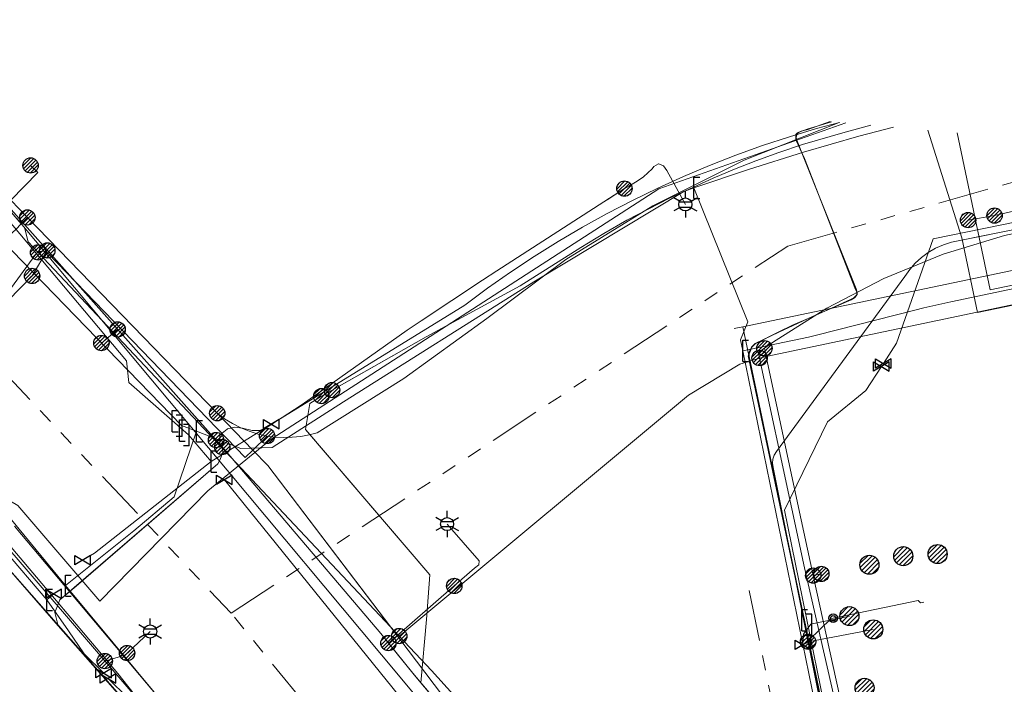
# Model space of a CAD drawing. Header units: metres. Extents: x 197355 to 199157, y 355772 to 356286.
# Tile 147 of 256: x 197739 to 197797, y 356212 to 356251. Entities that reach past the tile are written whole.
import ezdxf
from ezdxf.enums import TextEntityAlignment as Align
from ezdxf.lldxf.tags import DXFTag

# ---------------------------------------------------------------- set-up
doc = ezdxf.new("R2010")
doc.units = ezdxf.units.M
doc.linetypes.add('RI-GWA', pattern=[18.45, 6, -1.8, 1.75, -1.8, 1.75, -1.8, 1.75, -1.8])
for name, color, linetype, lineweight in [('B-WE-KL-DATA_HULPSTUK_KPNB.V.-S', 90, 'Continuous', 25), ('B-WE-KL-DATA_KABELBUNDEL_KPNB.V.-G', 90, 'Continuous', 18), ('B-WE-KL-DATA_KABELBUNDEL_ZIGGOB.V.-G', 94, 'Continuous', 18), ('B-WE-KL-DATA_TELECOM_EUROFIBERNEDERLANDB.V.-G', 98, 'KL-TELECOM-ALGEMEEN-N', 18), ('B-WE-KL-DATA_TELECOM_ZIGGOB.V.-G', 94, 'KL-TELECOM-ALGEMEEN-N', 18), ('B-WE-KL-DATA_ZIGGOB.V.-G', 94, 'KL-DATA-N', 18), ('B-WE-KL-ET_LS_ENEXISNETBEHEERB.V.-G', 190, 'KL-LS-N', 18), ('B-WE-KL-ET_LS_HULPSTUK_ENEXISNETBEHEERB.V.-G', 190, 'Continuous', 18), ('B-WE-KL-ET_LS_HULPSTUK_ENEXISNETBEHEERB.V.-S', 190, 'Continuous', 25), ('B-WE-KL-ET_LS_KABELBUNDEL_ENEXISNETBEHEERB.V.-G', 190, 'KL-BUNDEL-N', 18), ('B-WE-KL-GAS_HULPSTUK_ENEXISNETBEHEERB.V.-S', 30, 'Continuous', 25), ('B-WE-KL-GAS_LD_AANSLUITLEIDING_30 MBAR_PE_40_ENEXISNETBEHEERB.V.-G', 50, 'KL-GAS-LD-N', 18), ('B-WE-KL-GAS_LD_ENEXISNETBEHEERB.V.-G', 50, 'KL-GAS-LD-N', 18), ('B-WE-KL-GAS_LD_HOOFDLEIDING_30 MBAR_PVC_110_ENEXISNETBEHEERB.V.-G', 50, 'KL-GAS-LD-N', 18), ('B-WE-KL-GAS_LD_HOOFDLEIDING_30 MBAR_PVC_160_ENEXISNETBEHEERB.V.-G', 50, 'KL-GAS-LD-N', 18), ('B-WE-KL-GAS_LD_HOOFDLEIDING_30 MBAR_PVC_ENEXISNETBEHEERB.V.-G', 50, 'KL-GAS-LD-N', 18), ('B-WE-KL-WATER_HULPSTUK_NVWATERLEIDINGMAATSCHAPPIJLIMBURG-S', 170, 'Continuous', 25), ('B-WE-KL-WATER_TRANSPORTLEIDING_NVWATERLEIDINGMAATSCHAPPIJLIMBURG-G', 170, 'KL-WATER-TR-N', 18), ('B-WE-RI-GWA_GEMEENTEROERMOND-G', 30, 'RI-GWA', 18)]:
    doc.layers.add(name, color=color, linetype=linetype, lineweight=lineweight)
doc.styles.add('NLCS-ISO', font='NLCS-ISO.ttf')
doc.styles.get("Standard").update_dxf_attribs({"font": 'isocp.shx'})
doc.linetypes.add('KL-BUNDEL-N', pattern='A,28,-5,[103,NLCS.SHX,S=1.25,R=0,X=0,Y=0],-5,[103,NLCS.SHX,S=1.25,R=0,X=0,Y=0],-5,[103,NLCS.SHX,S=1.25,R=0,X=0,Y=0],-5,[103,NLCS.SHX,S=1.25,R=0,X=0,Y=0],-5', length=53)
tags = doc.linetypes.add('KL-DATA-N', pattern='A,4,-1,[101,NLCS.SHX,S=0.5,R=0,X=0,Y=0],-1,4,-1,["D",Standard,S=1,R=0,X=-0.25,Y=-0.5],-1.5', length=12.5).pattern_tags.tags
tags[18] = DXFTag(74, 10)
tags = doc.linetypes.add('KL-GAS-LD-N', pattern='A,4,-1,[69,NLCS.SHX,S=0.5,R=0,X=0,Y=0],-1,4,-1,["L",Standard,S=1,R=0,X=0.25,Y=-0.5],-2', length=13).pattern_tags.tags
tags[18] = DXFTag(74, 10)
tags = doc.linetypes.add('KL-LS-N', pattern='A,4,-1,[103,NLCS.SHX,S=0.75,R=0,X=0,Y=0],-1,4,-1,["L",Standard,S=1,R=0,X=0,Y=-0.5],-2', length=13).pattern_tags.tags
tags[18] = DXFTag(74, 10)
doc.linetypes.add('KL-TELECOM-ALGEMEEN-N', pattern='A,7,-1,[101,NLCS.SHX,S=0.5,R=0,X=0,Y=0],-1', length=9)
doc.linetypes.add('KL-WATER-TR-N', pattern='A,7,-0.5,[168,NLCS.SHX,S=0.75,R=0,X=0.75,Y=0],-2,[168,NLCS.SHX,S=0.75,R=0,X=0.75,Y=0],-2', length=11.5)

# ---------------------------------------------------------------- blocks, each defined once
blk = doc.blocks.new('SKL-ET_HULP_MOF-SO')
h = blk.add_hatch()
h.set_pattern_fill('ANSI31', color=256, scale=6, style=0)
h.set_pattern_definition([(45, (-2.25, -126.982), (-0.53033, 0.53033), [])])
edge = h.paths.add_edge_path()
edge.add_arc((0, 0), 2.25, 0, 360)
at = {"linetype": 'Continuous'}
blk.add_circle((0, 0), 2.25, dxfattribs=at)
blk = doc.blocks.new('SKL-WTB_HULP_AANSLUITPUNT-SO')
h = blk.add_hatch()
h.set_pattern_fill('ANSI31', color=256, scale=3, style=0)
h.set_pattern_definition([(45, (-1.125, -63.491), (-0.265165, 0.265165), [])])
edge = h.paths.add_edge_path()
edge.add_arc((0, 0), 1.12, 0, 360)
at = {"linetype": 'Continuous'}
blk.add_circle((0, 0), 1.12, dxfattribs=at)
blk = doc.blocks.new('SKL-WTB_HULP_AFSLUITER-SO')
for p, q in [((2.3, 1.37), (-2.3, -1.37)), ((-2.3, 1.37), (2.3, -1.37)), ((2.3, -1.37), (2.3, 1.37))]:
    blk.add_line(p, q)
at = {"ltscale": 0.1}
blk.add_line((-2.3, -1.37), (-2.3, 1.37), dxfattribs=at)
blk = doc.blocks.new('SKL-WTB_HULP_VERLOOPSTUK-SO')
for p, q in [((-0.539, -0.383), (-0.539, 0.867)), ((-0.539, 0.867), (-0.193, 0.867)), ((0.048, 0.598), (-0.298, 0.598)), ((0.048, -0.652), (0.048, 0.598)), ((-0.539, -0.383), (-0.193, -0.383)), ((0.048, -0.652), (-0.298, -0.652))]:
    blk.add_line(p, q)
blk = doc.blocks.new('SKL-WTB_HULP_EINDKAP-SO')
for p, q in [((0, -0.625), (0, 0.625)), ((0, 0.625), (0.346, 0.625)), ((0, -0.625), (0.346, -0.625))]:
    blk.add_line(p, q)
blk = doc.blocks.new('SKL-ET_HULP_AANSLUITPUNT-SO')
h = blk.add_hatch()
h.set_pattern_fill('ANSI31', color=256, scale=30, style=0)
h.set_pattern_definition([(45, (-11.25, -634.91), (-2.65165, 2.65165), [])])
edge = h.paths.add_edge_path()
edge.add_arc((0, 0), 11.2, 0, 360)
at = {"linetype": 'Continuous'}
blk.add_circle((0, 0), 11.2, dxfattribs=at)
blk = doc.blocks.new('B-SIE-WEG_LICHTMAST-SO')
at = {"ltscale": 0.1}
for p, q in [((0, 0.386), (0, 0.772)), ((-0.334, 0.193), (-0.668, 0.386)), ((0.334, 0.193), (0.668, 0.386)), ((-0.334, -0.193), (-0.668, -0.386)), ((0, -0.386), (0, -0.772)), ((0.334, -0.193), (0.668, -0.386))]:
    blk.add_line(p, q, dxfattribs=at)
at = {"flags": 128}
for points in [[(-0.354, 0.152), (0.354, 0.152)], [(-0.354, -0.152), (0.354, -0.152)]]:
    blk.add_lwpolyline(points, dxfattribs=at)
at = {"ltscale": 0.1}
blk.add_circle((0, 0), 0.386, dxfattribs=at)
at = {"style": 'NLCS-ISO'}
blk.add_attdef('TYPE', text='', height=0.549, dxfattribs=at).set_placement((0, 0.772), align=Align.BOTTOM_CENTER)
blk = doc.blocks.new('SIE-WEG_AFVALBAK_TYPE_01')
for radius in [0.25, 0.156]:
    blk.add_circle((0, 0), radius)

msp = doc.modelspace()

# ---------------------------------------------------------------- linework, layer by layer
at = {"layer": 'B-WE-KL-DATA_KABELBUNDEL_KPNB.V.-G', "ltscale": 0.5, "flags": 128}
for points in [[(197739.425, 356239.332), (197738.446, 356240.342), (197733.982, 356244.946), (197729.081, 356249.719), (197728.794, 356250), (197728.731, 356250.062)], [(197753.518, 356226.483), (197754.009, 356226.418), (197754.504, 356226.392), (197754.999, 356226.405), (197755.492, 356226.457), (197755.979, 356226.547), (197756.458, 356226.675), (197761.558, 356229.859), (197766.423, 356233.391), (197771.071, 356236.868), (197776.191, 356240.013), (197781.563, 356242.705), (197787.147, 356244.924)], [(197739.612, 356242.388), (197740.032, 356241.981), (197738.446, 356240.342), (197738.141, 356240.026), (197739.066, 356238.964), (197739.252, 356238.75), (197739.468, 356237.904), (197740.055, 356237.279)], [(197782.465, 356231.069), (197782.858, 356231.152), (197795.256, 356233.758), (197801.398, 356235.049), (197804.861, 356235.788), (197808.438, 356236.552), (197815.138, 356237.981), (197818.069, 356238.607), (197821.5, 356239.494), (197824.631, 356240.169), (197825.802, 356240.421)], [(197802.69, 356239.491), (197800.548, 356239.06), (197796.858, 356238.275), (197793.253, 356237.165), (197789.762, 356235.738), (197786.411, 356234.006), (197783.228, 356231.982), (197782.752, 356231.64)], [(197739.425, 356239.332), (197739.066, 356238.964), (197738.742, 356238.631), (197728.472, 356229.381), (197725.582, 356228.255)], [(197739.425, 356239.332), (197750.584, 356227.823)], [(197733.073, 356227.812), (197739.927, 356237.17), (197739.955, 356237.201), (197739.986, 356237.23), (197740.02, 356237.256), (197740.055, 356237.279)], [(197740.055, 356237.279), (197740.091, 356237.298), (197740.129, 356237.314), (197740.168, 356237.327), (197740.208, 356237.337), (197740.248, 356237.343), (197740.289, 356237.346), (197740.33, 356237.346), (197740.37, 356237.342), (197740.411, 356237.334), (197740.45, 356237.323), (197740.489, 356237.309), (197740.526, 356237.292), (197740.561, 356237.272), (197740.595, 356237.249), (197740.627, 356237.223), (197752.233, 356225.21), (197752.685, 356225.658), (197753.517, 356226.483)], [(197740.055, 356237.279), (197760.77, 356215.265), (197761.281, 356214.722)], [(197782.752, 356231.64), (197782.398, 356231.386), (197782.465, 356231.069)], [(197785.618, 356218.276), (197785.598, 356218.371), (197784.758, 356222.289), (197782.858, 356231.152), (197782.753, 356231.64)], [(197782.465, 356231.069), (197781.298, 356230.708), (197778.292, 356228.892), (197761.839, 356215.186), (197761.281, 356214.722)], [(197782.465, 356231.069), (197784.366, 356222.206), (197785.108, 356218.742), (197787.614, 356207.779), (197791.373, 356189.029), (197791.816, 356186.819)], [(197750.584, 356227.823), (197752.685, 356225.658), (197753.563, 356224.752), (197760.77, 356215.265), (197763.833, 356211.233), (197765.528, 356209.319), (197767.121, 356207.319), (197767.121, 356207.319)], [(197750.584, 356227.823), (197751.019, 356227.497), (197751.48, 356227.21), (197751.964, 356226.963), (197752.467, 356226.758), (197752.986, 356226.598), (197753.517, 356226.483), (197753.518, 356226.483)], [(197753.563, 356224.752), (197760.78, 356215.25)], [(197787.276, 356146.342), (197782.248, 356158.896), (197777.007, 356169.519), (197770.916, 356179.678), (197764.016, 356189.305), (197751.044, 356206.229), (197748.595, 356209.366), (197738.677, 356221.184)], [(197785.618, 356218.276), (197786.094, 356218.372)], [(197787.182, 356211.146), (197785.618, 356218.276)], [(197761.281, 356214.722), (197763.179, 356212.706), (197766.132, 356209.433), (197767.121, 356207.319)]]:
    msp.add_lwpolyline(points, dxfattribs=at)
at = {"layer": 'B-WE-KL-DATA_KABELBUNDEL_ZIGGOB.V.-G', "ltscale": 0.5, "flags": 128}
for points in [[(197727.357, 356217.527), (197729.636, 356219.51), (197733.823, 356222.706), (197734.486, 356223.011), (197735.301, 356223.264), (197736.498, 356223.331), (197737.749, 356223.035), (197738.86, 356222.396), (197743.687, 356216.772), (197750.039, 356223.262), (197753.761, 356226.299), (197776.533, 356241.02), (197787.535, 356244.89)], [(197810.526, 356224.612), (197808.125, 356236.403), (197795.264, 356233.735), (197794.35, 356238.141), (197792.348, 356244.466)], [(197728.386, 356216.422), (197733.329, 356220.627), (197733.895, 356221.015), (197734.525, 356221.286), (197735.54, 356221.45), (197736.558, 356221.313), (197737.492, 356220.886), (197738.263, 356220.206), (197744.746, 356212.519), (197749.754, 356206.17), (197750.06, 356203.345), (197751.492, 356200.933), (197751.872, 356200.522)]]:
    msp.add_lwpolyline(points, dxfattribs=at)
at = {"layer": 'B-WE-KL-DATA_TELECOM_EUROFIBERNEDERLANDB.V.-G', "ltscale": 0.5, "flags": 128}
for points in [[(197786.618, 356244.971), (197785.3, 356244.5), (197784.9, 356244.4), (197784.7, 356244.3), (197784.6, 356244.2), (197784.6, 356244), (197784.6, 356243.9), (197785.1, 356242.8), (197788.1, 356235.1), (197788.2, 356234.9), (197788.2, 356234.8), (197788, 356234.6), (197787.8, 356234.5), (197786.7, 356234), (197785.6, 356233.5), (197784.4, 356233), (197783.6, 356232.6), (197782.2, 356231.9), (197782, 356231.7), (197781.9, 356231.4), (197781.8, 356231.2), (197791.4, 356185.9), (197791.4, 356185.2), (197791.3, 356184.7), (197791.1, 356184.1), (197788.3, 356180.9), (197788.1, 356180.5), (197788, 356180.1), (197788.1, 356179.6), (197801, 356149.9), (197803.7, 356143.6), (197806.3, 356137.7), (197806.3, 356137.6), (197806.3, 356137.4), (197806.3, 356137.3), (197805.7, 356136.8), (197805.7, 356136.7), (197805.7, 356136.6), (197805.8, 356136.6), (197805.9, 356136.5), (197806, 356136.5), (197809.2, 356138), (197832.3, 356147.4), (197833.4, 356147.8), (197836, 356148.9), (197837.5, 356149.6), (197846.6, 356153), (197846.9, 356153), (197847.7, 356153.2), (197848, 356153.3), (197848.9, 356153.5), (197849.5, 356153.5), (197850.4, 356153.6), (197850.7, 356153.7), (197853.3, 356153.7), (197855.6, 356153.5), (197856.4, 356153.5), (197861.7, 356152.8), (197862.4, 356152.6), (197863.2, 356152.5), (197863.9, 356152.3), (197864.7, 356152.2), (197865.4, 356152), (197866.2, 356151.9), (197870.6, 356150.7), (197874.9, 356149.2), (197907.5, 356145.7), (197924.7, 356144.2), (197936.7, 356143.5), (197987.2, 356137.5), (198011.1, 356138.6), (198031.4, 356139.2), (198033.7, 356140), (198034.8, 356140.5), (198036.1, 356141.5)], [(197805.987, 356136.55), (197805.857, 356136.53), (197805.78, 356136.558), (197805.737, 356136.622), (197805.724, 356136.689), (197805.745, 356136.775), (197806.251, 356137.347), (197806.299, 356137.449), (197806.296, 356137.555), (197806.265, 356137.67), (197803.697, 356143.61), (197800.975, 356149.898), (197788.135, 356179.56), (197788.037, 356180.067), (197788.119, 356180.534), (197788.35, 356180.92), (197791.072, 356184.145), (197791.322, 356184.659), (197791.391, 356185.219), (197791.359, 356185.867), (197781.843, 356231.156), (197781.852, 356231.438), (197781.986, 356231.713), (197782.208, 356231.928), (197783.6, 356232.589), (197784.437, 356232.987), (197785.566, 356233.505), (197786.702, 356234.005), (197787.846, 356234.486), (197788.034, 356234.6), (197788.162, 356234.753), (197788.192, 356234.939), (197788.141, 356235.137), (197785.059, 356242.844), (197784.649, 356243.871), (197784.621, 356244.032), (197784.645, 356244.185), (197784.735, 356244.305), (197784.881, 356244.386), (197785.27, 356244.514), (197786.684, 356244.959), (197786.7, 356244.963)]]:
    msp.add_lwpolyline(points, dxfattribs=at)
at = {"layer": 'B-WE-KL-DATA_TELECOM_ZIGGOB.V.-G', "ltscale": 0.5, "flags": 128}
for points in [[(197841.495, 356226.35), (197841.585, 356225.89), (197835.248, 356224.64), (197834.83, 356226.761), (197811.085, 356221.869), (197808.125, 356236.403), (197801.395, 356235.011), (197795.264, 356233.735), (197794.35, 356238.141), (197792.348, 356244.466)], [(197719.743, 356225.047), (197720.262, 356224.411), (197720.648, 356224.728), (197728.386, 356216.422), (197728.886, 356216.888), (197733.329, 356220.627), (197733.602, 356220.835), (197733.895, 356221.015), (197734.203, 356221.166), (197734.525, 356221.286), (197734.858, 356221.374), (197735.197, 356221.429), (197735.54, 356221.45), (197735.883, 356221.438), (197736.224, 356221.392), (197736.558, 356221.313), (197736.883, 356221.201), (197737.195, 356221.058), (197737.492, 356220.886), (197737.771, 356220.685), (197738.029, 356220.457), (197738.263, 356220.206), (197744.746, 356212.519), (197749.754, 356206.17), (197750.06, 356203.345), (197751.492, 356200.933), (197755.464, 356196.638), (197754.971, 356196.179)], [(197719.743, 356225.047), (197720.262, 356224.411), (197720.648, 356224.728), (197728.386, 356216.422), (197728.886, 356216.888), (197733.329, 356220.627), (197733.602, 356220.835), (197733.895, 356221.015), (197734.203, 356221.166), (197734.525, 356221.286), (197734.858, 356221.374), (197735.197, 356221.429), (197735.54, 356221.45), (197735.883, 356221.438), (197736.224, 356221.392), (197736.558, 356221.313), (197736.883, 356221.201), (197737.195, 356221.058), (197737.492, 356220.886), (197737.771, 356220.685), (197738.029, 356220.457), (197738.263, 356220.206), (197744.746, 356212.519), (197749.754, 356206.17), (197750.06, 356203.345), (197751.492, 356200.933), (197758.641, 356193.202), (197758.164, 356192.757)], [(197719.743, 356225.047), (197720.262, 356224.411), (197720.648, 356224.728), (197728.386, 356216.422), (197728.886, 356216.888), (197733.329, 356220.627), (197733.602, 356220.835), (197733.895, 356221.015), (197734.203, 356221.166), (197734.525, 356221.286), (197734.858, 356221.374), (197735.197, 356221.429), (197735.54, 356221.45), (197735.883, 356221.438), (197736.224, 356221.392), (197736.558, 356221.313), (197736.883, 356221.201), (197737.195, 356221.058), (197737.492, 356220.886), (197737.771, 356220.685), (197738.029, 356220.457), (197738.263, 356220.206), (197744.746, 356212.519), (197749.754, 356206.17), (197750.06, 356203.345), (197751.492, 356200.933), (197751.872, 356200.522), (197751.361, 356200.046)], [(197761.916, 356188.737), (197762.374, 356189.165), (197751.492, 356200.933), (197750.06, 356203.345), (197749.754, 356206.17), (197744.746, 356212.519), (197738.263, 356220.206), (197738.029, 356220.457), (197737.771, 356220.685), (197737.492, 356220.886), (197737.195, 356221.058), (197736.883, 356221.201), (197736.558, 356221.313), (197736.224, 356221.392), (197735.883, 356221.438), (197735.54, 356221.45), (197735.197, 356221.429), (197734.858, 356221.374), (197734.525, 356221.286), (197734.203, 356221.166), (197733.895, 356221.015), (197733.602, 356220.835), (197733.329, 356220.627), (197728.886, 356216.888), (197728.386, 356216.422), (197720.648, 356224.728), (197720.262, 356224.411), (197719.743, 356225.047)], [(197765.655, 356184.732), (197766.094, 356185.142), (197751.492, 356200.933), (197750.06, 356203.345), (197749.754, 356206.17), (197744.746, 356212.519), (197738.263, 356220.206), (197738.029, 356220.457), (197737.771, 356220.685), (197737.492, 356220.886), (197737.195, 356221.058), (197736.883, 356221.201), (197736.558, 356221.313), (197736.224, 356221.392), (197735.883, 356221.438), (197735.54, 356221.45), (197735.197, 356221.429), (197734.858, 356221.374), (197734.525, 356221.286), (197734.203, 356221.166), (197733.895, 356221.015), (197733.602, 356220.835), (197733.329, 356220.627), (197728.886, 356216.888), (197728.386, 356216.422), (197720.648, 356224.728), (197720.262, 356224.411), (197719.743, 356225.047)]]:
    msp.add_lwpolyline(points, dxfattribs=at)
at = {"layer": 'B-WE-KL-DATA_ZIGGOB.V.-G', "ltscale": 0.5, "flags": 128}
msp.add_lwpolyline([(197634.534, 356076.285), (197634.174, 356076.74), (197634.069, 356077.31), (197634.498, 356077.835), (197632.602, 356079.302), (197631.616, 356077.921), (197621.884, 356085.078), (197621.378, 356090.417), (197623.499, 356094.148), (197629.038, 356103.323), (197634.204, 356111.631), (197638.997, 356119.072), (197642.467, 356124.219), (197662.777, 356152.829), (197667.031, 356158.562), (197669.93, 356162.275), (197678.762, 356171.715), (197683.715, 356177.577), (197703.399, 356196.675), (197729.636, 356219.51), (197733.823, 356222.706), (197734.486, 356223.011), (197735.301, 356223.264), (197736.498, 356223.331), (197737.749, 356223.035), (197738.86, 356222.396), (197743.687, 356216.772), (197750.039, 356223.262), (197753.761, 356226.299), (197776.533, 356241.02), (197787.535, 356244.89)], dxfattribs=at)
at = {"layer": 'B-WE-KL-ET_LS_ENEXISNETBEHEERB.V.-G', "ltscale": 0.5, "flags": 128}
for points in [[(197750.514, 356226.245), (197737.663, 356240.686), (197727.996, 356250.127)], [(197756.704, 356228.826), (197762.857, 356232.308), (197768.395, 356235.32), (197771.956, 356237.575), (197773.301, 356238.389), (197774.667, 356239.166), (197777.174, 356240.47), (197779.742, 356241.651), (197780.983, 356242.168), (197782.236, 356242.657), (197783.603, 356243.153), (197784.981, 356243.615), (197787.358, 356244.302), (197789.008, 356244.76)], [(197757.333, 356229.182), (197762.857, 356232.308), (197768.395, 356235.32), (197771.956, 356237.575), (197773.301, 356238.389), (197774.667, 356239.166), (197777.174, 356240.47), (197779.742, 356241.651), (197780.983, 356242.168), (197782.236, 356242.657), (197783.603, 356243.153), (197784.981, 356243.615), (197787.358, 356244.302), (197789.008, 356244.76)], [(197769.383, 356204.025), (197767.402, 356206.225), (197762.089, 356212.537), (197760.196, 356214.867), (197751.127, 356225.556), (197737.663, 356240.686), (197734.455, 356243.819)], [(197774.519, 356241.026), (197773.497, 356240.366), (197774.278, 356240.871), (197774.771, 356241.166), (197775.262, 356241.463), (197775.641, 356241.713), (197776.142, 356242.193), (197776.246, 356242.337), (197776.527, 356242.481), (197776.541, 356242.481), (197776.823, 356242.364), (197777.019, 356242.1), (197778.1, 356240.098)], [(197816.095, 356242.378), (197793.741, 356237.875), (197793.267, 356237.724), (197792.812, 356237.523), (197792.382, 356237.273), (197791.982, 356236.978), (197791.616, 356236.641), (197791.288, 356236.266), (197791.004, 356235.858), (197783.459, 356225.571), (197783.321, 356225.363), (197783.24, 356225.127), (197783.219, 356224.879), (197783.261, 356224.633), (197791.758, 356182.143), (197800.442, 356155.022), (197803.852, 356146.544)], [(197750.88, 356225.834), (197750.737, 356225.995), (197750.728, 356226.503), (197750.781, 356226.566), (197751.161, 356226.894), (197751.186, 356226.908), (197751.61, 356227.007), (197752.063, 356226.939), (197752.644, 356226.814), (197753.064, 356226.804), (197753.456, 356226.955), (197754.742, 356227.777), (197755.571, 356228.335), (197761.746, 356232.699), (197762.571, 356233.263), (197766.182, 356235.642), (197767.02, 356236.188), (197774.519, 356241.026)], [(197796.274, 356239.443), (197794.719, 356239.174)], [(197797.786, 356238.689), (197797.572, 356239.748), (197796.274, 356239.443)], [(197740.596, 356237.39), (197739.701, 356235.891)], [(197739.701, 356235.891), (197738.303, 356234.458)], [(197744.729, 356232.746), (197743.773, 356231.95)], [(197754.446, 356200.342), (197737.797, 356219.237), (197734.652, 356222.468), (197727.923, 356229.862), (197727.347, 356230.436)], [(197772.007, 356203.736), (197771.079, 356202.944), (197770.26, 356203.052), (197767.402, 356206.225), (197762.56, 356211.978), (197762.884, 356215.691), (197763.091, 356218.312), (197755.77, 356226.859), (197756.018, 356228.394), (197756.704, 356228.826), (197757.333, 356229.182)], [(197772.007, 356203.736), (197771.089, 356202.953), (197770.125, 356202.112), (197769.284, 356202.156), (197767.581, 356204.13), (197766.871, 356204.188), (197759.282, 356197.712), (197758.529, 356197.065), (197757.823, 356197.119), (197737.318, 356221.012), (197733.12, 356221.191), (197732.67, 356220.819), (197731.966, 356220.886), (197731.141, 356221.885), (197725.687, 356228.566), (197724.984, 356228.637), (197722.632, 356226.715), (197723.092, 356227.09), (197722.632, 356226.715), (197715.629, 356220.938)], [(197772.007, 356203.736), (197771.079, 356202.944), (197770.26, 356203.052), (197767.402, 356206.225), (197762.56, 356211.978), (197762.884, 356215.691), (197763.091, 356218.312), (197755.77, 356226.859), (197756.018, 356228.394), (197756.704, 356228.826)], [(197758.146, 356196.143), (197741.238, 356215.331), (197741.033, 356216.104), (197741.341, 356216.842), (197750.623, 356224.841), (197750.76, 356225.094), (197750.905, 356225.534), (197750.895, 356225.696), (197750.838, 356225.881), (197750.514, 356226.245)], [(197772.007, 356203.736), (197771.089, 356202.953), (197770.125, 356202.112), (197770.028, 356202.043), (197769.92, 356201.994), (197769.805, 356201.966), (197769.688, 356201.96), (197769.573, 356201.978), (197769.465, 356202.017), (197769.367, 356202.078), (197769.284, 356202.156), (197767.581, 356204.13), (197767.426, 356204.252), (197767.236, 356204.305), (197767.042, 356204.283), (197766.871, 356204.188), (197759.282, 356197.712), (197758.529, 356197.065), (197758.359, 356196.969), (197758.165, 356196.946), (197757.977, 356196.999), (197757.823, 356197.119), (197737.318, 356221.012), (197737.113, 356221.215), (197736.891, 356221.396), (197736.654, 356221.554), (197736.404, 356221.687), (197736.143, 356221.794), (197735.872, 356221.875), (197735.593, 356221.929), (197735.31, 356221.955), (197735.024, 356221.953), (197734.736, 356221.924), (197734.451, 356221.867), (197734.169, 356221.782), (197733.893, 356221.672), (197733.624, 356221.536), (197733.366, 356221.375), (197733.12, 356221.191), (197730.257, 356218.826), (197724.939, 356214.445), (197722.558, 356212.467), (197719.993, 356210.325), (197717.428, 356208.168), (197715.855, 356206.836), (197713.571, 356204.886), (197712.128, 356203.641), (197710.256, 356202.013), (197708.259, 356200.26), (197706.376, 356198.593), (197704.642, 356196.998), (197702.686, 356195.173), (197700.75, 356193.338), (197699.043, 356191.698), (197697.659, 356190.351), (197695.442, 356188.163), (197693.504, 356186.217), (197692.701, 356185.401), (197691.149, 356183.809), (197690.709, 356183.354), (197687.262, 356179.726), (197686.392, 356178.792), (197683.411, 356175.539), (197679.756, 356171.436)], [(197764.52, 356217.667), (197765.711, 356218.712), (197765.954, 356218.917), (197765.973, 356219.137), (197764.094, 356221.305)], [(197760.648, 356214.311), (197764.52, 356217.667)], [(197785.311, 356214.382), (197789.15, 356215.114)], [(197745.287, 356213.723), (197746.645, 356214.989)], [(197743.977, 356213.252), (197745.151, 356213.596), (197745.287, 356213.723)]]:
    msp.add_lwpolyline(points, dxfattribs=at)
at = {"layer": 'B-WE-KL-ET_LS_HULPSTUK_ENEXISNETBEHEERB.V.-G', "ltscale": 0.5, "flags": 128}
for points in [[(197763.091, 356218.312), (197755.783, 356226.844)], [(197760.196, 356214.867), (197751.127, 356225.556)], [(197742.292, 356217.661), (197750.623, 356224.841)], [(197762.089, 356212.537), (197760.823, 356214.095)]]:
    msp.add_lwpolyline(points, dxfattribs=at)
at = {"layer": 'B-WE-KL-ET_LS_KABELBUNDEL_ENEXISNETBEHEERB.V.-G', "ltscale": 0.5, "flags": 128}
for points in [[(197757.333, 356229.182), (197762.857, 356232.308), (197768.395, 356235.32), (197771.956, 356237.575), (197773.301, 356238.389), (197774.667, 356239.166), (197777.174, 356240.47), (197779.742, 356241.651), (197780.983, 356242.168), (197782.236, 356242.657), (197783.603, 356243.153), (197784.981, 356243.615), (197787.358, 356244.302), (197789.008, 356244.76)], [(197750.514, 356226.245), (197737.663, 356240.686), (197734.455, 356243.819)], [(197807.117, 356240.569), (197793.741, 356237.875), (197793.267, 356237.724), (197792.812, 356237.523), (197792.382, 356237.273), (197791.982, 356236.978), (197791.616, 356236.641), (197791.288, 356236.266), (197791.004, 356235.858), (197783.459, 356225.571), (197783.321, 356225.363), (197783.24, 356225.127), (197783.219, 356224.879), (197783.261, 356224.633), (197791.758, 356182.143), (197794.2, 356174.519)], [(197756.704, 356228.826), (197757.333, 356229.182)], [(197755.783, 356226.844), (197755.77, 356226.859), (197756.018, 356228.394), (197756.704, 356228.826)], [(197763.091, 356218.312), (197755.783, 356226.844)], [(197750.838, 356225.881), (197750.514, 356226.245)], [(197750.623, 356224.841), (197750.76, 356225.094), (197750.905, 356225.534), (197750.895, 356225.696), (197750.838, 356225.881)], [(197751.127, 356225.556), (197750.838, 356225.881)], [(197760.196, 356214.867), (197751.127, 356225.556)], [(197742.292, 356217.661), (197750.623, 356224.841)], [(197741.238, 356215.331), (197737.797, 356219.237), (197734.652, 356222.468)], [(197759.282, 356197.712), (197758.529, 356197.065), (197757.823, 356197.119), (197737.318, 356221.012), (197733.12, 356221.191), (197732.67, 356220.819)], [(197762.56, 356211.978), (197762.884, 356215.691), (197763.091, 356218.312)], [(197741.238, 356215.331), (197741.033, 356216.104), (197741.341, 356216.842), (197742.292, 356217.661)], [(197754.446, 356200.342), (197741.238, 356215.331)], [(197760.823, 356214.095), (197760.196, 356214.867)], [(197762.089, 356212.537), (197760.823, 356214.095)], [(197762.56, 356211.978), (197762.089, 356212.537)], [(197769.383, 356204.025), (197767.402, 356206.225), (197762.56, 356211.978)]]:
    msp.add_lwpolyline(points, dxfattribs=at)
at = {"layer": 'B-WE-KL-GAS_LD_AANSLUITLEIDING_30 MBAR_PE_40_ENEXISNETBEHEERB.V.-G', "ltscale": 0.5, "flags": 128}
msp.add_lwpolyline([(197785.012, 356214.199), (197785.047, 356214.835), (197785.478, 356215.415)], dxfattribs=at)
at = {"layer": 'B-WE-KL-GAS_LD_ENEXISNETBEHEERB.V.-G', "ltscale": 0.5, "flags": 128}
for points in [[(197727.117, 356250.204), (197737.315, 356240.327), (197745.249, 356230.895), (197745.389, 356229.626), (197748.896, 356226.558)], [(197787.155, 356244.923), (197785.807, 356244.556), (197784.216, 356244.077), (197782.638, 356243.555), (197781.075, 356242.992), (197779.527, 356242.388), (197777.995, 356241.743), (197776.481, 356241.057), (197774.986, 356240.332), (197773.511, 356239.567), (197772.056, 356238.764), (197770.624, 356237.922), (197769.214, 356237.042), (197767.828, 356236.125), (197766.466, 356235.172), (197765.131, 356234.183), (197753.772, 356227.172)], [(197789.742, 356230.741), (197790.52, 356231.939), (197792.676, 356238.077), (197814.48, 356242.52)], [(197793.044, 356175.791), (197792.854, 356176.693), (197791.268, 356182.043), (197790.931, 356184.57), (197791.18, 356186.54), (197783.938, 356222.115), (197786.449, 356227.322), (197788.717, 356229.162), (197789.63, 356230.568)], [(197753.772, 356227.172), (197750.222, 356224.981)], [(197748.896, 356226.558), (197750.222, 356224.981)], [(197742.671, 356219.192), (197743.363, 356219.593), (197750.222, 356224.981)], [(197751.008, 356223.912), (197763.153, 356208.878)], [(197740.562, 356216.855), (197735.337, 356222.961)], [(197740.562, 356216.855), (197740.976, 356217.204)], [(197740.562, 356216.855), (197741.834, 356215.036), (197742.762, 356213.683), (197743.918, 356212.543)], [(197785.478, 356215.415), (197785.563, 356215.437), (197787.746, 356215.894)], [(197792.962, 356134.153), (197775.041, 356176.563), (197752.516, 356202.885), (197745.329, 356211.086), (197744.17, 356212.223)]]:
    msp.add_lwpolyline(points, dxfattribs=at)
at = {"layer": 'B-WE-KL-GAS_LD_HOOFDLEIDING_30 MBAR_PVC_110_ENEXISNETBEHEERB.V.-G', "ltscale": 0.5, "flags": 128}
for points in [[(197827.017, 356241.417), (197824.385, 356240.864), (197823.807, 356240.704), (197793.703, 356234.377), (197792.644, 356234.143), (197792.116, 356234.017), (197791.589, 356233.885), (197785.816, 356232.407), (197785.342, 356232.292), (197784.865, 356232.188), (197781.475, 356231.495)], [(197804.04, 356140.706), (197787.279, 356179.364), (197788.067, 356181.023), (197788.921, 356182.649), (197789.84, 356184.239), (197790.823, 356185.791), (197781.475, 356231.495)]]:
    msp.add_lwpolyline(points, dxfattribs=at)
at = {"layer": 'B-WE-KL-GAS_LD_HOOFDLEIDING_30 MBAR_PVC_160_ENEXISNETBEHEERB.V.-G', "ltscale": 0.5, "flags": 128}
for points in [[(197748.477, 356227.109), (197737.905, 356238.021), (197735.582, 356238.431), (197734.682, 356238.419), (197728.128, 356244.793), (197722.078, 356250.647)], [(197781.475, 356231.495), (197781.343, 356232.142), (197781.765, 356233.201), (197778.601, 356241.067)]]:
    msp.add_lwpolyline(points, dxfattribs=at)
at = {"layer": 'B-WE-KL-GAS_LD_HOOFDLEIDING_30 MBAR_PVC_ENEXISNETBEHEERB.V.-G', "ltscale": 0.5, "flags": 128}
for points in [[(197790.337, 356244.643), (197788.291, 356244.102), (197785.038, 356243.163), (197781.808, 356242.151), (197778.601, 356241.067)], [(197778.601, 356241.067), (197778.013, 356240.856), (197769.193, 356235.543), (197758.012, 356228.495), (197753.818, 356225.811), (197751.971, 356225.751), (197749.364, 356226.765)], [(197749.364, 356226.765), (197748.048, 356222.904), (197745.68, 356220.902), (197741.66, 356217.685)], [(197749.364, 356226.765), (197748.477, 356227.109)], [(197741.66, 356217.685), (197737.748, 356222.445), (197737.093, 356223.209)], [(197741.66, 356217.685), (197754.225, 356202.594), (197770.49, 356183.449), (197775.038, 356178.064), (197775.305, 356177.583), (197793.717, 356137.562), (197794.389, 356136.037)]]:
    msp.add_lwpolyline(points, dxfattribs=at)
at = {"layer": 'B-WE-KL-WATER_TRANSPORTLEIDING_NVWATERLEIDINGMAATSCHAPPIJLIMBURG-G', "ltscale": 0.5, "flags": 128}
for points in [[(197806.663, 356238.11), (197806.673, 356238.061), (197806.826, 356237.33), (197796.024, 356235.069), (197794.088, 356244.313)], [(197738.808, 356239.271), (197761.331, 356212.298), (197763.079, 356210.205), (197764.29, 356208.755), (197769.192, 356202.914), (197772.009, 356199.557), (197773.098, 356198.26), (197774.845, 356196.167), (197775.599, 356195.779)], [(197802.845, 356237.367), (197781.476, 356232.909)], [(197781.476, 356232.909), (197784.117, 356220.252), (197785.33, 356214.436), (197786.013, 356211.164), (197784.839, 356209.425), (197783.954, 356208.112), (197783.839, 356207.942), (197783.47, 356207.396), (197783.228, 356207.037), (197783.173, 356206.956), (197782.458, 356205.896), (197776.27, 356196.774), (197775.599, 356195.779)], [(197781.476, 356232.909), (197780.976, 356232.807)], [(197786.792, 356215.769), (197791.783, 356216.819), (197791.925, 356216.678), (197792.121, 356216.719)], [(197785.33, 356214.436), (197785.366, 356214.471), (197786.648, 356215.739), (197786.792, 356215.769)]]:
    msp.add_lwpolyline(points, dxfattribs=at)
at = {"layer": 'B-WE-RI-GWA_GEMEENTEROERMOND-G', "ltscale": 0.5, "flags": 128}
for points in [[(197718.527, 356250.959), (197751.41, 356216.059)], [(197784.122, 356237.652), (197804.421, 356243.405)], [(197751.41, 356216.059), (197784.122, 356237.652)], [(197781.853, 356217.402), (197786.845, 356192.812)], [(197773.237, 356189.312), (197751.41, 356216.059)]]:
    msp.add_lwpolyline(points, dxfattribs=at)

# ---------------------------------------------------------------- block references
at = {"layer": 'B-WE-KL-DATA_HULPSTUK_KPNB.V.-S', "xscale": 0.2, "yscale": 0.2, "zscale": 0.2}
for p in [(197739.612, 356242.388), (197739.425, 356239.332), (197739.425, 356239.332), (197739.425, 356239.332), (197740.055, 356237.279), (197740.055, 356237.279), (197740.055, 356237.279), (197740.055, 356237.279), (197782.752, 356231.64), (197782.752, 356231.64), (197782.753, 356231.64), (197782.465, 356231.069), (197782.465, 356231.069), (197782.465, 356231.069), (197782.465, 356231.069), (197750.584, 356227.823), (197750.584, 356227.823), (197750.584, 356227.823), (197753.517, 356226.483), (197753.518, 356226.483), (197753.518, 356226.483), (197785.618, 356218.276), (197785.618, 356218.276), (197785.618, 356218.276), (197786.094, 356218.372), (197761.281, 356214.722), (197761.281, 356214.722), (197761.281, 356214.722)]:
    msp.add_blockref('SKL-ET_HULP_MOF-SO', p, dxfattribs=at)
at = {"layer": 'B-WE-KL-ET_LS_HULPSTUK_ENEXISNETBEHEERB.V.-S'}
for name, p, xscale, yscale, zscale in [('SKL-ET_HULP_MOF-SO', (197774.519, 356241.026), 0.2, 0.2, 0.2), ('SKL-ET_HULP_MOF-SO', (197794.719, 356239.174), 0.2, 0.2, 0.2), ('SKL-ET_HULP_MOF-SO', (197796.274, 356239.443), 0.2, 0.2, 0.2), ('SKL-ET_HULP_MOF-SO', (197740.596, 356237.39), 0.2, 0.2, 0.2), ('SKL-ET_HULP_MOF-SO', (197739.701, 356235.891), 0.2, 0.2, 0.2), ('SKL-ET_HULP_MOF-SO', (197744.729, 356232.746), 0.2, 0.2, 0.2), ('SKL-ET_HULP_MOF-SO', (197743.773, 356231.95), 0.2, 0.2, 0.2), ('SKL-ET_HULP_MOF-SO', (197757.333, 356229.182), 0.2, 0.2, 0.2), ('SKL-ET_HULP_MOF-SO', (197756.704, 356228.826), 0.2, 0.2, 0.2), ('SKL-ET_HULP_MOF-SO', (197750.514, 356226.245), 0.2, 0.2, 0.2), ('SKL-ET_HULP_MOF-SO', (197750.88, 356225.834), 0.2, 0.2, 0.2), ('SKL-ET_HULP_AANSLUITPUNT-SO', (197790.912, 356219.418), 0.05, 0.05, 0.05), ('SKL-ET_HULP_AANSLUITPUNT-SO', (197792.93, 356219.545), 0.05, 0.05, 0.05), ('SKL-ET_HULP_AANSLUITPUNT-SO', (197788.916, 356218.912), 0.05, 0.05, 0.05), ('SKL-ET_HULP_MOF-SO', (197764.52, 356217.667), 0.2, 0.2, 0.2), ('SKL-ET_HULP_AANSLUITPUNT-SO', (197789.15, 356215.114), 0.05, 0.05, 0.05), ('SKL-ET_HULP_MOF-SO', (197760.648, 356214.311), 0.2, 0.2, 0.2), ('SKL-ET_HULP_MOF-SO', (197785.311, 356214.382), 0.2, 0.2, 0.2), ('SKL-ET_HULP_MOF-SO', (197745.287, 356213.723), 0.2, 0.2, 0.2), ('SKL-ET_HULP_MOF-SO', (197743.977, 356213.252), 0.2, 0.2, 0.2), ('SKL-ET_HULP_AANSLUITPUNT-SO', (197788.633, 356211.68), 0.05, 0.05, 0.05)]:
    msp.add_blockref(name, p, dxfattribs=dict(at, xscale=xscale, yscale=yscale, zscale=zscale))
for p in [(197778.1, 356240.098), (197764.094, 356221.305), (197746.645, 356214.989)]:
    msp.add_blockref('B-SIE-WEG_LICHTMAST-SO', p, dxfattribs=at)
at = {"layer": 'B-WE-KL-GAS_HULPSTUK_ENEXISNETBEHEERB.V.-S'}
for name, p in [('SKL-WTB_HULP_EINDKAP-SO', (197778.601, 356241.067)), ('SKL-WTB_HULP_EINDKAP-SO', (197781.475, 356231.495)), ('SKL-WTB_HULP_VERLOOPSTUK-SO', (197748.477, 356227.109)), ('SKL-WTB_HULP_VERLOOPSTUK-SO', (197748.896, 356226.558)), ('SKL-WTB_HULP_EINDKAP-SO', (197749.364, 356226.765)), ('SKL-WTB_HULP_EINDKAP-SO', (197750.222, 356224.981)), ('SKL-WTB_HULP_EINDKAP-SO', (197741.66, 356217.685)), ('SKL-WTB_HULP_EINDKAP-SO', (197740.562, 356216.855)), ('SKL-WTB_HULP_VERLOOPSTUK-SO', (197785.478, 356215.415))]:
    msp.add_blockref(name, p, dxfattribs=at)
for name, p, xscale, yscale, zscale in [('SKL-WTB_HULP_AFSLUITER-SO', (197789.63, 356230.568), 0.2, 0.2, 0.2), ('SKL-WTB_HULP_AFSLUITER-SO', (197789.742, 356230.741), 0.2, 0.2, 0.2), ('SKL-WTB_HULP_AFSLUITER-SO', (197753.772, 356227.172), 0.2, 0.2, 0.2), ('SKL-WTB_HULP_AFSLUITER-SO', (197751.008, 356223.912), 0.2, 0.2, 0.2), ('SKL-WTB_HULP_AANSLUITPUNT-SO', (197790.912, 356219.418), 0.5, 0.5, 0.5), ('SKL-WTB_HULP_AANSLUITPUNT-SO', (197792.93, 356219.545), 0.5, 0.5, 0.5), ('SKL-WTB_HULP_AFSLUITER-SO', (197742.671, 356219.192), 0.2, 0.2, 0.2), ('SKL-WTB_HULP_AANSLUITPUNT-SO', (197788.916, 356218.912), 0.5, 0.5, 0.5), ('SKL-WTB_HULP_AFSLUITER-SO', (197740.976, 356217.204), 0.2, 0.2, 0.2), ('SKL-WTB_HULP_AANSLUITPUNT-SO', (197787.746, 356215.894), 0.5, 0.5, 0.5), ('SKL-WTB_HULP_AFSLUITER-SO', (197785.012, 356214.199), 0.2, 0.2, 0.2), ('SKL-WTB_HULP_AFSLUITER-SO', (197743.918, 356212.543), 0.2, 0.2, 0.2), ('SKL-WTB_HULP_AFSLUITER-SO', (197744.17, 356212.223), 0.2, 0.2, 0.2)]:
    msp.add_blockref(name, p, dxfattribs=dict(at, xscale=xscale, yscale=yscale, zscale=zscale))
at = {"layer": 'B-WE-KL-WATER_HULPSTUK_NVWATERLEIDINGMAATSCHAPPIJLIMBURG-S'}
msp.add_blockref('SIE-WEG_AFVALBAK_TYPE_01', (197786.792, 356215.769), dxfattribs=at)

doc.saveas('drawing.dxf')
